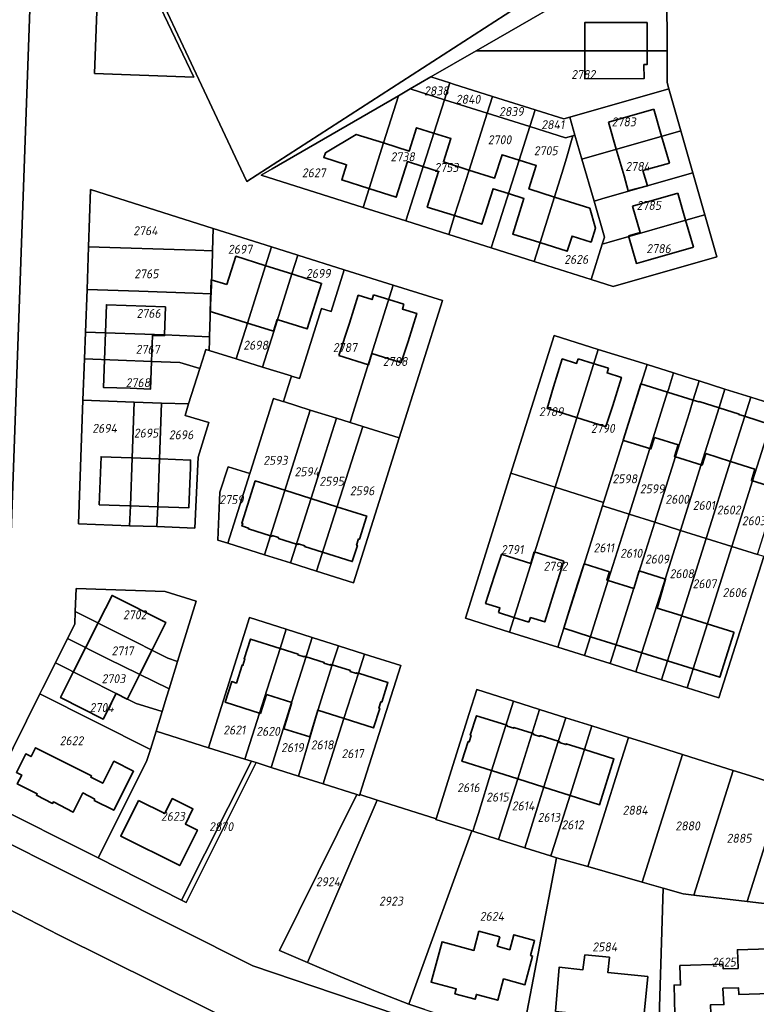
# Model space of a CAD drawing. Extents: x 177930 to 190767, y 381068 to 392034.
# Tile 91 of 256: x 181362 to 181510, y 385742 to 385939. Entities that reach past the tile are written whole.
import ezdxf
from ezdxf.enums import TextEntityAlignment as Align

# ---------------------------------------------------------------- set-up
doc = ezdxf.new("R2010")
doc.units = 0
for name, color, linetype, lineweight in [('B-XX-KG-GRENS_PERCEEL-GV', 150, 'Continuous', 25), ('B-XX-KG-GRENS_PERCEEL-S', 150, 'Continuous', 25), ('B-XX-OG-BEBOUWING-G', 7, 'Continuous', 35)]:
    doc.layers.add(name, color=color, linetype=linetype, lineweight=lineweight)
doc.styles.add('NLCS-ISO', font='NLCS-ISO.ttf', dxfattribs={"height": 1.8})

# ---------------------------------------------------------------- blocks, each defined once
blk = doc.blocks.new('SKG-PERCEELNUMMER-SO')
at = {"layer": 'DefPoints'}
blk.add_point((0, 0), dxfattribs=at)
at = {"style": 'NLCS-ISO', "oblique": 10, "flags": 1}
blk.add_attdef('GEMEENTECODE', text='', height=1.8, dxfattribs=at).set_placement((-0.5, 2.55), align=Align.MIDDLE_RIGHT)
blk.add_attdef('SECTIE', text='', height=1.8, dxfattribs=at).set_placement((0.5, 2.5), align=Align.MIDDLE_LEFT)
at = {"style": 'NLCS-ISO', "oblique": 10}
blk.add_attdef('PERCEELNUMMER', text='', height=1.8, dxfattribs=at).set_placement((0, 0), align=Align.MIDDLE_CENTER)

msp = doc.modelspace()

# ---------------------------------------------------------------- linework, layer by layer
at = {"layer": 'B-XX-KG-GRENS_PERCEEL-GV'}
for points in [[(181378.677, 385967.764), (181406.051, 385909.441), (181407.246, 385906.895), (181461.215, 385941.697), (181477.507, 385948.899), (181452.61, 386001.41), (181441.99, 385996.468)], [(181376.678, 385928.558), (181396.632, 385927.846), (181386.151, 385949.72), (181381.762, 385958.879), (181378.037, 385966.652), (181377.444, 385950.031)], [(181376.678, 385928.558), (181377.444, 385950.031), (181378.037, 385966.652), (181381.762, 385958.879), (181386.151, 385949.72), (181396.632, 385927.846)], [(181453.285, 385933.153), (181455.094, 385933.153), (181491.636, 385933.158), (181491.635, 385944.92), (181492.376, 385947.361), (181479.353, 385948.208)], [(181491.636, 385933.158), (181455.094, 385933.153), (181453.285, 385933.153), (181444.195, 385927.903), (181448.042, 385926.685), (181448.793, 385926.447), (181456.59, 385923.977), (181456.604, 385923.973), (181465.147, 385921.267), (181465.341, 385921.205), (181470.909, 385919.441), (181472.101, 385919.785), (181491.987, 385925.519), (181491.637, 385926.738)], [(181448.042, 385926.685), (181444.195, 385927.903), (181440.085, 385925.476), (181446.96, 385923.308)], [(181430.601, 385901.671), (181439.159, 385898.963), (181446.96, 385923.308), (181440.085, 385925.476), (181437.701, 385924.068), (181434.714, 385914.645), (181431.807, 385905.475)], [(181456.59, 385923.977), (181448.793, 385926.447), (181448.042, 385926.685), (181446.96, 385923.308), (181455.519, 385920.61)], [(181491.987, 385925.519), (181472.101, 385919.785), (181473.149, 385916.177), (181473.155, 385916.156), (181474.54, 385911.377), (181494.41, 385917.07)], [(181410.145, 385908.146), (181430.601, 385901.671), (181431.807, 385905.475), (181434.714, 385914.645), (181437.701, 385924.068), (181412.369, 385909.431)], [(181455.519, 385920.61), (181446.96, 385923.308), (181439.159, 385898.963), (181447.827, 385896.219), (181448.696, 385899.114), (181448.967, 385900.017), (181451.881, 385909.176)], [(181465.147, 385921.267), (181456.604, 385923.973), (181456.59, 385923.977), (181455.519, 385920.61), (181464.081, 385917.904)], [(181472.101, 385919.785), (181470.909, 385919.441), (181465.341, 385921.205), (181465.147, 385921.267), (181464.081, 385917.904), (181471.271, 385915.632), (181472.742, 385916.059), (181473.149, 385916.177)], [(181456.353, 385893.52), (181457.551, 385897.301), (181461.942, 385911.155), (181464.081, 385917.904), (181455.519, 385920.61), (181451.881, 385909.176), (181448.967, 385900.017), (181448.696, 385899.114), (181447.827, 385896.219)], [(181464.93, 385890.805), (181466.144, 385894.618), (181469.062, 385903.786), (181470.532, 385908.513), (181471.428, 385911.572), (181472.742, 385916.059), (181471.271, 385915.632), (181464.081, 385917.904), (181461.942, 385911.155), (181457.551, 385897.301), (181456.353, 385893.52)], [(181476.987, 385902.93), (181474.54, 385911.377), (181473.155, 385916.156), (181473.149, 385916.177), (181472.742, 385916.059), (181471.428, 385911.572), (181470.532, 385908.513), (181469.062, 385903.786), (181466.144, 385894.618), (181464.93, 385890.805), (181476.392, 385887.177), (181478.649, 385894.277), (181479.091, 385895.668)], [(181494.41, 385917.07), (181474.54, 385911.377), (181476.987, 385902.93), (181479.208, 385903.568), (181496.83, 385908.63)], [(181476.987, 385902.93), (181479.091, 385895.668), (181478.649, 385894.277), (181480.051, 385894.679), (181497.79, 385899.769), (181499.25, 385900.188), (181496.83, 385908.63), (181479.208, 385903.568)], [(181373.489, 385838.1), (181374.35, 385862.961), (181374.661, 385871.235), (181374.857, 385876.62), (181375.168, 385885.198), (181375.478, 385893.75), (181375.896, 385905.289), (181400.532, 385897.465), (181412.238, 385893.768), (181417.497, 385892.107), (181426.83, 385889.159), (181426.824, 385889.141), (181436.658, 385886.057), (181446.581, 385882.945), (181437.851, 385855.353), (181435.041, 385846.407), (181428.658, 385826.258), (181421.274, 385828.592), (181416.039, 385830.246), (181410.804, 385831.9), (181403.453, 385834.223), (181401.462, 385834.832), (181401.821, 385844.464), (181403.543, 385849.549), (181407.868, 385848.221), (181407.995, 385848.623), (181412.617, 385863.279), (181414.525, 385862.68), (181414.621, 385862.65), (181414.83, 385863.322), (181416.03, 385867.174), (181416.223, 385867.792), (181416.145, 385867.816), (181410.407, 385869.6), (181405.148, 385871.235), (181399.683, 385872.934), (181399.025, 385873.139), (181398.749, 385872.276), (181397.796, 385869.293), (181395.535, 385862.215), (181394.849, 385859.888), (181399.638, 385858.437), (181397.461, 385851.494), (181396.804, 385837.254), (181389.221, 385837.529), (181383.729, 385837.728)], [(181375.478, 385893.75), (181396.985, 385893.098), (181400.376, 385892.962), (181400.532, 385897.465), (181375.896, 385905.289)], [(181499.25, 385900.188), (181497.79, 385899.769), (181480.051, 385894.679), (181478.649, 385894.277), (181476.392, 385887.177), (181480.816, 385885.748), (181501.675, 385891.731)], [(181400.376, 385892.962), (181400.356, 385892.384), (181400.077, 385884.316), (181400.059, 385883.789), (181399.778, 385875.682), (181399.761, 385875.195), (181399.752, 385874.933), (181399.683, 385872.934), (181405.148, 385871.235), (181407.405, 385878.408), (181411.04, 385889.96), (181412.238, 385893.768), (181400.532, 385897.465)], [(181375.168, 385885.198), (181385.607, 385884.815), (181396.71, 385884.43), (181400.077, 385884.316), (181400.356, 385892.384), (181400.376, 385892.962), (181396.985, 385893.098), (181375.478, 385893.75)], [(181412.238, 385893.768), (181411.04, 385889.96), (181407.405, 385878.408), (181405.148, 385871.235), (181410.407, 385869.6), (181412.66, 385876.753), (181416.297, 385888.299), (181417.497, 385892.107)], [(181426.824, 385889.141), (181426.83, 385889.159), (181417.497, 385892.107), (181416.297, 385888.299), (181412.66, 385876.753), (181410.407, 385869.6), (181416.145, 385867.816), (181416.223, 385867.792), (181417.813, 385867.298), (181422.239, 385881.393), (181424.177, 385880.761)], [(181436.658, 385886.057), (181426.824, 385889.141), (181424.177, 385880.761), (181422.239, 385881.393), (181417.813, 385867.298), (181416.223, 385867.792), (181416.03, 385867.174), (181414.83, 385863.322), (181414.621, 385862.65), (181420.002, 385860.959), (181425.252, 385859.31), (181428.007, 385858.445), (181428.578, 385860.266)], [(181436.658, 385886.057), (181428.578, 385860.266), (181428.007, 385858.445), (181430.535, 385857.651), (181437.851, 385855.353), (181446.581, 385882.945)], [(181374.857, 385876.62), (181390.749, 385876.047), (181399.778, 385875.682), (181400.059, 385883.789), (181400.077, 385884.316), (181396.71, 385884.43), (181385.607, 385884.815), (181375.168, 385885.198)], [(181399.025, 385873.139), (181399.683, 385872.934), (181399.752, 385874.933), (181399.761, 385875.195), (181399.778, 385875.682), (181390.749, 385876.047), (181374.857, 385876.62), (181374.661, 385871.235), (181388.158, 385870.74), (181393.834, 385870.539), (181397.796, 385869.293), (181398.749, 385872.276)], [(181477.838, 385873.151), (181468.964, 385875.937), (181460.292, 385848.261), (181469.162, 385845.479)], [(181477.838, 385873.151), (181469.162, 385845.479), (181478.916, 385842.416), (181486.426, 385866.286), (181487.619, 385870.08), (181487.626, 385870.102)], [(181374.35, 385862.961), (181384.656, 385862.562), (181390.114, 385862.35), (181390.155, 385862.349), (181395.535, 385862.215), (181397.796, 385869.293), (181393.834, 385870.539), (181388.158, 385870.74), (181374.661, 385871.235)], [(181478.916, 385842.416), (181478.696, 385841.716), (181480.054, 385841.289), (181484.039, 385840.034), (181488.196, 385853.257), (181491.763, 385864.603), (181491.918, 385865.095), (181492.963, 385868.419), (181487.626, 385870.102), (181487.619, 385870.08), (181486.426, 385866.286)], [(181498.111, 385866.798), (181495.438, 385867.638), (181492.963, 385868.419), (181491.918, 385865.095), (181491.763, 385864.603), (181488.196, 385853.257), (181484.039, 385840.034), (181489.21, 385838.406), (181493.356, 385851.632), (181496.123, 385860.457), (181496.913, 385862.978)], [(181494.348, 385836.788), (181498.507, 385850.009), (181502.105, 385861.448), (181503.277, 385865.175), (181498.111, 385866.798), (181496.913, 385862.978), (181496.123, 385860.457), (181493.356, 385851.632), (181489.21, 385838.406)], [(181499.483, 385835.171), (181504.377, 385850.676), (181507.235, 385859.73), (181508.442, 385863.552), (181503.277, 385865.175), (181502.105, 385861.448), (181498.507, 385850.009), (181494.348, 385836.788)], [(181383.729, 385837.728), (181383.878, 385841.713), (181384.237, 385851.333), (181384.656, 385862.562), (181374.35, 385862.961), (181373.489, 385838.1)], [(181390.155, 385862.349), (181390.114, 385862.35), (181384.656, 385862.562), (181384.237, 385851.333), (181383.878, 385841.713), (181383.729, 385837.728), (181389.221, 385837.529), (181389.371, 385841.516), (181389.733, 385851.133)], [(181399.638, 385858.437), (181394.849, 385859.888), (181395.535, 385862.215), (181390.155, 385862.349), (181389.733, 385851.133), (181389.371, 385841.516), (181389.221, 385837.529), (181396.804, 385837.254), (181397.461, 385851.494)], [(181403.453, 385834.223), (181410.804, 385831.9), (181420.002, 385860.959), (181414.621, 385862.65), (181414.525, 385862.68), (181412.617, 385863.279), (181407.995, 385848.623), (181407.868, 385848.221)], [(181504.628, 385833.551), (181504.679, 385833.535), (181508.826, 385846.759), (181512.387, 385858.113), (181513.586, 385861.936), (181508.442, 385863.552), (181507.235, 385859.73), (181504.377, 385850.676), (181499.483, 385835.171)], [(181509.828, 385831.914), (181513.978, 385845.142), (181517.54, 385856.496), (181518.739, 385860.317), (181513.586, 385861.936), (181512.387, 385858.113), (181508.826, 385846.759), (181504.679, 385833.535)], [(181416.039, 385830.246), (181420.152, 385843.221), (181425.252, 385859.31), (181420.002, 385860.959), (181410.804, 385831.9)], [(181425.252, 385859.31), (181420.152, 385843.221), (181416.039, 385830.246), (181421.274, 385828.592), (181425.391, 385841.56), (181429.427, 385854.118), (181430.535, 385857.651), (181428.007, 385858.445)], [(181437.851, 385855.353), (181430.535, 385857.651), (181429.427, 385854.118), (181425.391, 385841.56), (181421.274, 385828.592), (181428.658, 385826.258), (181435.041, 385846.407)], [(181403.453, 385834.223), (181407.868, 385848.221), (181403.543, 385849.549), (181401.821, 385844.464), (181401.462, 385834.832)], [(181460.292, 385848.261), (181451.172, 385819.154), (181460.035, 385816.348), (181469.162, 385845.479)], [(181460.035, 385816.348), (181469.734, 385813.301), (181470.937, 385817.116), (181473.791, 385826.178), (181478.696, 385841.716), (181478.916, 385842.416), (181469.162, 385845.479)], [(181475.078, 385811.624), (181476.287, 385815.461), (181479.85, 385826.775), (181484.039, 385840.034), (181480.054, 385841.289), (181478.696, 385841.716), (181473.791, 385826.178), (181470.937, 385817.116), (181469.734, 385813.301)], [(181480.23, 385810.008), (181481.44, 385813.848), (181485.006, 385825.168), (181489.21, 385838.406), (181484.039, 385840.034), (181479.85, 385826.775), (181476.287, 385815.461), (181475.078, 385811.624)], [(181485.38, 385808.393), (181486.589, 385812.222), (181490.17, 385823.559), (181494.348, 385836.788), (181489.21, 385838.406), (181485.006, 385825.168), (181481.44, 385813.848), (181480.23, 385810.008)], [(181490.534, 385806.776), (181491.737, 385810.593), (181494.595, 385819.662), (181499.483, 385835.171), (181494.348, 385836.788), (181490.17, 385823.559), (181486.589, 385812.222), (181485.38, 385808.393)], [(181495.687, 385805.159), (181499.743, 385818.04), (181504.628, 385833.551), (181499.483, 385835.171), (181494.595, 385819.662), (181491.737, 385810.593), (181490.534, 385806.776)], [(181504.679, 385833.535), (181504.628, 385833.551), (181499.743, 385818.04), (181495.687, 385805.159), (181502.062, 385803.159), (181511.056, 385831.527), (181509.828, 385831.914)], [(181372.799, 385820.459), (181381.857, 385815.895), (181391.382, 385811.086), (181393.336, 385810.455), (181397.074, 385822.559), (181390.866, 385824.493), (181372.986, 385825.128)], [(181391.635, 385804.914), (181393.336, 385810.455), (181391.382, 385811.086), (181381.857, 385815.895), (181372.799, 385820.459), (181372.697, 385817.926), (181371.266, 385815.068), (181379.381, 385810.981)], [(181407.766, 385819.249), (181399.545, 385793.061), (181406.854, 385790.822), (181409.795, 385800.062), (181413.938, 385813.08), (181415.157, 385816.912)], [(181406.854, 385790.822), (181408.211, 385790.406), (181409.112, 385790.12), (181412.125, 385789.165), (181416.255, 385802.187), (181419.184, 385811.423), (181420.399, 385815.254), (181415.157, 385816.912), (181413.938, 385813.08), (181409.795, 385800.062)], [(181368.813, 385810.166), (181381.023, 385804.014), (181385.033, 385801.986), (181388.328, 385800.984), (181390.239, 385800.409), (181391.116, 385803.272), (181391.635, 385804.914), (181379.381, 385810.981), (181371.266, 385815.068)], [(181412.125, 385789.165), (181417.655, 385787.411), (181419.957, 385795.306), (181421.507, 385800.624), (181424.43, 385809.766), (181425.653, 385813.593), (181420.399, 385815.254), (181419.184, 385811.423), (181416.255, 385802.187)], [(181417.655, 385787.411), (181422.609, 385785.84), (181423.091, 385787.377), (181423.744, 385789.456), (181426.769, 385798.958), (181429.676, 385808.108), (181430.892, 385811.936), (181425.653, 385813.593), (181424.43, 385809.766), (181421.507, 385800.624), (181419.957, 385795.306)], [(181429.887, 385783.532), (181429.94, 385783.699), (181430.378, 385785.076), (181438.191, 385809.628), (181430.892, 385811.936), (181429.676, 385808.108), (181426.769, 385798.958), (181423.744, 385789.456), (181423.091, 385787.377), (181422.609, 385785.84), (181429.339, 385783.706)], [(181365.722, 385803.929), (181387.928, 385792.773), (181389.053, 385796.455), (181390.239, 385800.409), (181388.328, 385800.984), (181385.033, 385801.986), (181381.023, 385804.014), (181368.813, 385810.166), (181366.237, 385805.02)], [(181453.462, 385804.779), (181451.936, 385799.967), (181449.04, 385790.814), (181445.253, 385778.847), (181445.199, 385778.677), (181452.415, 385776.389), (181452.631, 385776.321), (181453.117, 385777.846), (181453.777, 385779.92), (181456.407, 385788.498), (181460.818, 385802.455)], [(181387.928, 385792.773), (181365.722, 385803.929), (181354.89, 385782.25), (181377.411, 385770.988), (181387.097, 385790.316)], [(181460.818, 385802.455), (181456.407, 385788.498), (181453.777, 385779.92), (181453.117, 385777.846), (181452.631, 385776.321), (181457.819, 385774.684), (181461.663, 385786.861), (181466.062, 385800.798)], [(181466.062, 385800.798), (181461.663, 385786.861), (181457.819, 385774.684), (181463.073, 385773.027), (181466.921, 385785.233), (181469.798, 385794.362), (181471.305, 385799.142)], [(181471.305, 385799.142), (181469.798, 385794.362), (181466.921, 385785.233), (181463.073, 385773.027), (181468.272, 385771.387), (181468.343, 385771.605), (181469.017, 385773.679), (181472.177, 385783.6), (181475.052, 385792.732), (181476.549, 385797.485)], [(181476.549, 385797.485), (181475.052, 385792.732), (181472.177, 385783.6), (181469.017, 385773.679), (181468.343, 385771.605), (181468.272, 385771.387), (181469.469, 385771.009), (181475.726, 385769.219), (181478.825, 385779.042), (181482.126, 385789.49), (181483.916, 385795.158)], [(181387.928, 385792.773), (181387.097, 385790.316), (181377.411, 385770.988), (181394.171, 385762.51), (181408.211, 385790.406), (181406.854, 385790.822), (181399.545, 385793.061), (181389.053, 385796.455)], [(181483.916, 385795.158), (181482.126, 385789.49), (181478.825, 385779.042), (181475.726, 385769.219), (181486.644, 385766.098), (181494.743, 385791.751), (181487.199, 385794.131)], [(181405.023, 385699.442), (181407.322, 385704.293), (181410.878, 385711.798), (181413.955, 385718.336), (181413.865, 385718.38), (181418.065, 385726.945), (181419.826, 385730.536), (181418.377, 385731.198), (181369.583, 385755.47), (181294.838, 385793.999), (181269.041, 385735.663), (181344.071, 385715.694), (181379.241, 385706.341)], [(181497, 385763.491), (181504.899, 385788.547), (181497.69, 385790.822), (181494.743, 385791.751), (181486.644, 385766.098), (181490.865, 385764.891), (181494.903, 385763.736)], [(181395.102, 385762.039), (181409.112, 385790.12), (181408.211, 385790.406), (181394.171, 385762.51)], [(181507.761, 385762.236), (181515.056, 385785.343), (181508.18, 385787.513), (181504.899, 385788.547), (181497, 385763.491)], [(181512.778, 385761.651), (181529.778, 385764.59), (181523.451, 385782.695), (181518.67, 385784.203), (181515.056, 385785.343), (181507.761, 385762.236), (181511.775, 385761.768)], [(181419.424, 385749.962), (181433.456, 385782.585), (181429.94, 385783.699), (181429.887, 385783.532), (181429.339, 385783.706), (181413.793, 385752.388)], [(181419.424, 385749.962), (181426.013, 385747.123), (181433.069, 385744.231), (181439.799, 385741.616), (181444.546, 385754.699), (181452.415, 385776.389), (181445.199, 385778.677), (181445.253, 385778.847), (181433.456, 385782.585)], [(181439.793, 385741.598), (181442.987, 385740.487), (181446.205, 385739.448), (181449.446, 385738.48), (181452.707, 385737.585), (181455.987, 385736.763), (181459.284, 385736.014), (181462.598, 385735.338), (181469.469, 385771.009), (181468.272, 385771.387), (181463.073, 385773.027), (181457.819, 385774.684), (181452.631, 385776.321), (181452.415, 385776.389), (181444.546, 385754.699), (181439.799, 385741.616)], [(181490.865, 385764.891), (181486.644, 385766.098), (181475.726, 385769.219), (181469.469, 385771.009), (181462.598, 385735.338), (181462.582, 385735.253), (181465.961, 385734.65), (181469.352, 385734.113), (181472.753, 385733.643), (181476.162, 385733.24), (181479.578, 385732.905), (181483.001, 385732.636), (181486.428, 385732.435), (181489.858, 385732.301)], [(181489.858, 385732.301), (181494.424, 385732.235), (181498.991, 385732.233), (181503.557, 385732.294), (181508.122, 385732.418), (181512.685, 385732.606), (181511.775, 385761.768), (181507.761, 385762.236), (181497, 385763.491), (181494.903, 385763.736), (181490.865, 385764.891)]]:
    msp.add_lwpolyline(points, close=True, dxfattribs=at)
for points in [[(181461.215, 385941.697), (181407.246, 385906.895), (181406.051, 385909.441), (181378.677, 385967.764)], [(181359.407, 385821.301), (181364.362, 385960.258), (181359.969, 385959.535)], [(181364.362, 385960.258), (181359.407, 385821.301)], [(181491.635, 385944.92), (181491.636, 385933.158), (181491.637, 385926.738), (181491.987, 385925.519), (181494.41, 385917.07), (181496.83, 385908.63), (181499.25, 385900.188), (181501.675, 385891.731), (181480.816, 385885.748), (181476.392, 385887.177), (181464.93, 385890.805), (181456.353, 385893.52), (181447.827, 385896.219), (181439.159, 385898.963), (181430.601, 385901.671), (181410.145, 385908.146), (181412.369, 385909.431), (181437.701, 385924.068), (181440.085, 385925.476), (181444.195, 385927.903), (181453.285, 385933.153), (181479.353, 385948.208)], [(181511.056, 385831.527), (181502.062, 385803.159), (181495.687, 385805.159), (181490.534, 385806.776), (181485.38, 385808.393), (181480.23, 385810.008), (181475.078, 385811.624), (181469.734, 385813.301), (181460.035, 385816.348), (181451.172, 385819.154), (181460.292, 385848.261), (181468.964, 385875.937), (181477.838, 385873.151), (181487.626, 385870.102), (181492.963, 385868.419), (181495.438, 385867.638), (181498.111, 385866.798), (181503.277, 385865.175), (181508.442, 385863.552), (181513.586, 385861.936)], [(181442.987, 385740.487), (181439.793, 385741.598), (181439.799, 385741.616), (181433.069, 385744.231), (181426.013, 385747.123), (181419.424, 385749.962), (181413.793, 385752.388), (181429.339, 385783.706), (181422.609, 385785.84), (181417.655, 385787.411), (181412.125, 385789.165), (181409.112, 385790.12), (181395.102, 385762.039), (181394.171, 385762.51), (181377.411, 385770.988), (181354.89, 385782.25), (181365.722, 385803.929), (181366.237, 385805.02), (181368.813, 385810.166), (181371.266, 385815.068), (181372.697, 385817.926), (181372.799, 385820.459), (181372.986, 385825.128), (181390.866, 385824.493), (181397.074, 385822.559), (181393.336, 385810.455), (181391.635, 385804.914), (181391.116, 385803.272), (181390.239, 385800.409), (181389.053, 385796.455), (181399.545, 385793.061), (181407.766, 385819.249), (181415.157, 385816.912), (181420.399, 385815.254), (181425.653, 385813.593), (181430.892, 385811.936), (181438.191, 385809.628), (181430.378, 385785.076), (181429.94, 385783.699), (181433.456, 385782.585), (181445.253, 385778.847), (181449.04, 385790.814), (181451.936, 385799.967), (181453.462, 385804.779), (181460.818, 385802.455), (181466.062, 385800.798), (181471.305, 385799.142), (181476.549, 385797.485), (181483.916, 385795.158), (181487.199, 385794.131), (181494.743, 385791.751), (181497.69, 385790.822), (181504.899, 385788.547), (181508.18, 385787.513), (181515.056, 385785.343)], [(181775.144, 385798.549), (181667.02, 385765.959), (181638.119, 385757.248), (181627.032, 385753.906), (181616.866, 385751.158), (181610.817, 385749.539), (181589.424, 385743.815), (181571.572, 385739.503), (181571.385, 385739.458), (181571.068, 385736.259), (181553.463, 385731.327), (181552.201, 385734.985), (181545.783, 385734.056), (181541.709, 385733.467), (181522.498, 385731.554), (181505.913, 385730.89), (181482.461, 385730.266), (181470.927, 385731.281), (181449.554, 385735.381), (181408.438, 385749.32), (181378.372, 385764.393), (181349.15, 385778.996)], [(181294.838, 385793.999), (181369.583, 385755.47), (181418.377, 385731.198), (181419.826, 385730.536), (181435.302, 385723.471), (181450.845, 385719.352), (181480.943, 385715.329), (181502.16, 385715.297), (181514.744, 385715.278), (181536.571, 385716.971), (181553.209, 385720.727), (181555.726, 385721.295), (181556.19, 385721.424), (181575.631, 385726.818), (181578.02, 385727.552), (181616.667, 385739.434)], [(181349.15, 385778.996), (181378.372, 385764.393), (181408.438, 385749.32), (181449.554, 385735.381)]]:
    msp.add_lwpolyline(points, dxfattribs=at)
at = {"layer": 'B-XX-OG-BEBOUWING-G'}
for points in [[(181487.621, 385933.16), (181487.62, 385938.808), (181475.132, 385938.799), (181475.136, 385933.152)], [(181475.136, 385933.152), (181475.14, 385927.504), (181487.019, 385927.56), (181487.006, 385930.37), (181487.621, 385930.371), (181487.621, 385933.16)], [(181488.995, 385921.397), (181479.894, 385918.799)], [(181490.549, 385916), (181488.995, 385921.397)], [(181444.753, 385916.593), (181441.358, 385917.667), (181439.874, 385912.976), (181434.692, 385914.615)], [(181479.894, 385918.799), (181481.453, 385913.386)], [(181434.692, 385914.615), (181429.222, 385916.345), (181423.029, 385912.659), (181422.722, 385911.684), (181427.288, 385910.237), (181426.322, 385907.189), (181431.79, 385905.456)], [(181451.865, 385909.182), (181446.744, 385910.801), (181448.229, 385915.494), (181444.753, 385916.593)], [(181492.108, 385910.584), (181490.549, 385916)], [(181481.453, 385913.386), (181483.008, 385907.986)], [(181461.933, 385911.158), (181458.502, 385912.243), (181457.018, 385907.552), (181451.865, 385909.182)], [(181431.79, 385905.456), (181437.257, 385903.723), (181439.519, 385910.875), (181442.634, 385909.89)], [(181442.634, 385909.89), (181445.749, 385908.905), (181443.486, 385901.75), (181448.967, 385900.017)], [(181469.026, 385903.758), (181463.9, 385905.379), (181465.382, 385910.067), (181461.933, 385911.158)], [(181483.008, 385907.986), (181483.824, 385904.978), (181487.687, 385906.026), (181486.813, 385909.059), (181492.108, 385910.584)], [(181448.967, 385900.017), (181454.448, 385898.284), (181456.708, 385905.432), (181459.812, 385904.451)], [(181459.812, 385904.451), (181462.915, 385903.469), (181460.654, 385896.319), (181466.127, 385894.588)], [(181466.127, 385894.588), (181471.599, 385892.858), (181472.565, 385895.913), (181476.385, 385894.705), (181477.277, 385897.528), (181476.112, 385901.517), (181469.026, 385903.758)], [(181493.821, 385904.501), (181484.72, 385901.903)], [(181495.371, 385899.102), (181493.821, 385904.501)], [(181484.72, 385901.903), (181486.219, 385896.653)], [(181496.929, 385893.679), (181495.371, 385899.102)], [(181486.219, 385896.653), (181483.908, 385895.989)], [(181483.908, 385895.989), (181485.51, 385890.411), (181487.828, 385891.081), (181496.929, 385893.679)], [(181410.867, 385890.015), (181405.066, 385891.847), (181403.278, 385886.154)], [(181416.473, 385888.243), (181410.867, 385890.015)], [(181413.577, 385879.073), (181419.378, 385877.243), (181422.271, 385886.412), (181416.473, 385888.243)], [(181403.278, 385886.154), (181400.134, 385887.139), (181399.933, 385880.76)], [(181432.718, 385884.12), (181432.422, 385883.165), (181429.632, 385884.037), (181427.88, 385878.445)], [(181435.769, 385883.173), (181432.718, 385884.12)], [(181390.734, 385876.146), (181390.926, 385881.693), (181379.055, 385882.106), (181378.857, 385876.557)], [(181438.819, 385882.226), (181435.769, 385883.173)], [(181439.64, 385874.76), (181441.395, 385880.361), (181438.519, 385881.259), (181438.819, 385882.226)], [(181399.933, 385880.76), (181401.435, 385880.288), (181407.22, 385878.471)], [(181407.22, 385878.471), (181412.61, 385876.778), (181413.353, 385879.144), (181413.577, 385879.073)], [(181427.88, 385878.445), (181425.759, 385871.913)], [(181378.857, 385876.557), (181378.661, 385871.06)], [(181388.13, 385870.732), (181388.311, 385875.96), (181390.725, 385875.876), (181390.734, 385876.146)], [(181438.091, 385870.504), (181438.226, 385870.484), (181439.64, 385874.76)], [(181425.759, 385871.913), (181431.663, 385870.068), (181432.359, 385872.296)], [(181432.359, 385872.296), (181432.369, 385872.293)], [(181432.369, 385872.293), (181438.091, 385870.504)], [(181378.661, 385871.06), (181378.464, 385865.516), (181383.815, 385865.329), (181387.939, 385865.185), (181388.13, 385870.732)], [(181473.775, 385871.28), (181473.479, 385870.337), (181470.601, 385871.236), (181468.842, 385865.604)], [(181476.842, 385870.316), (181473.775, 385871.28)], [(181479.91, 385869.352), (181476.842, 385870.316)], [(181480.728, 385861.892), (181482.487, 385867.524), (181479.617, 385868.42), (181479.91, 385869.352)], [(181486.401, 385866.248), (181482.832, 385854.897), (181482.927, 385854.867)], [(181491.743, 385864.568), (181486.401, 385866.248)], [(181468.842, 385865.604), (181467.556, 385861.302), (181467.704, 385861.26)], [(181496.894, 385862.949), (181491.743, 385864.568)], [(181479.189, 385857.671), (181479.329, 385857.627), (181480.728, 385861.892)], [(181502.082, 385861.409), (181498.066, 385862.673), (181498.039, 385862.589), (181496.894, 385862.949)], [(181467.704, 385861.26), (181473.451, 385859.464)], [(181507.217, 385859.703), (181506.072, 385860.063), (181506.098, 385860.145), (181502.082, 385861.409)], [(181473.451, 385859.464), (181479.189, 385857.671)], [(181512.368, 385858.083), (181507.217, 385859.703)], [(181482.927, 385854.867), (181488.393, 385853.149), (181489.114, 385855.438)], [(181489.114, 385855.438), (181493.855, 385853.945)], [(181493.855, 385853.945), (181493.134, 385851.656), (181498.684, 385849.906), (181499.405, 385852.195)], [(181499.405, 385852.195), (181504.365, 385850.633)], [(181384.048, 385851.34), (181377.993, 385851.56), (181377.635, 385841.938), (181383.701, 385841.72)], [(181389.894, 385851.127), (181384.048, 385851.34)], [(181389.548, 385841.509), (181395.614, 385841.291), (181395.921, 385849.43), (181395.977, 385850.906), (181389.894, 385851.127)], [(181504.365, 385850.633), (181509.305, 385849.078)], [(181509.305, 385849.078), (181508.587, 385846.798), (181513.951, 385845.112)], [(181414.886, 385844.846), (181408.937, 385846.725), (181406.256, 385838.238), (181406.428, 385838.184), (181406.265, 385837.669), (181407.619, 385837.241), (181407.568, 385837.079), (181411.99, 385835.682)], [(181420.124, 385843.191), (181414.886, 385844.846)], [(181425.361, 385841.537), (181420.124, 385843.191)], [(181383.701, 385841.72), (181389.548, 385841.509)], [(181422.469, 385832.385), (181428.432, 385830.517), (181429.469, 385833.751), (181429.294, 385833.788), (181429.699, 385835.065), (181429.861, 385835.014), (181431.291, 385839.528), (181431.33, 385839.651), (181425.361, 385841.537)], [(181411.99, 385835.682), (181412.317, 385835.579), (181412.373, 385835.731), (181413.642, 385835.333), (181413.591, 385835.171), (181417.228, 385834.029)], [(181417.228, 385834.029), (181417.555, 385833.927), (181417.615, 385834.085), (181418.884, 385833.687), (181418.833, 385833.525), (181422.469, 385832.385)], [(181464.993, 385832.468), (181464.266, 385830.155)], [(181470.74, 385830.662), (181464.993, 385832.468)], [(181458.525, 385831.959), (181458.396, 385831.965), (181456.981, 385827.735)], [(181464.266, 385830.155), (181458.525, 385831.959)], [(181468.856, 385824.003), (181470.899, 385830.588), (181470.74, 385830.662)], [(181480.103, 385828.467), (181474.979, 385830.074), (181473.75, 385826.156), (181472.283, 385821.477), (181470.911, 385817.102), (181476.259, 385815.424)], [(181479.8, 385826.708), (181479.573, 385826.778), (181480.103, 385828.467)], [(181489.639, 385821.179), (181490.342, 385823.462), (181491.353, 385826.995), (181486.032, 385828.654), (181484.96, 385825.119)], [(181456.981, 385827.735), (181455.218, 385822.105), (181458.081, 385821.205), (181457.783, 385820.265)], [(181484.96, 385825.119), (181479.8, 385826.708)], [(181388.388, 385813.042), (181391.026, 385818.267), (181380.204, 385823.73), (181377.57, 385818.503)], [(181463.922, 385818.319), (181464.225, 385819.275), (181467.093, 385818.373), (181468.856, 385824.003)], [(181457.783, 385820.265), (181460.852, 385819.292)], [(181494.558, 385819.633), (181494.473, 385819.66), (181489.639, 385821.179)], [(181377.57, 385818.503), (181375.026, 385813.456)], [(181460.852, 385819.292), (181463.922, 385818.319)], [(181499.71, 385818.014), (181494.558, 385819.633)], [(181496.869, 385808.96), (181502.244, 385807.274), (181505.038, 385816.196), (181505.079, 385816.327), (181499.71, 385818.014)], [(181413.923, 385813.067), (181407.974, 385814.95), (181406.725, 385811.003), (181406.887, 385810.952), (181406.476, 385809.655), (181406.314, 385809.706), (181405.174, 385806.103), (181404.23, 385806.401), (181402.92, 385802.253), (181409.996, 385800.019), (181411.2, 385803.834)], [(181476.259, 385815.424), (181481.412, 385813.809)], [(181375.026, 385813.456), (181372.482, 385808.408)], [(181385.845, 385808.004), (181388.388, 385813.042)], [(181419.168, 385811.406), (181418.857, 385811.504), (181418.806, 385811.342), (181417.509, 385811.751), (181417.561, 385811.916), (181413.923, 385813.067)], [(181481.412, 385813.809), (181486.564, 385812.193)], [(181424.415, 385809.749), (181424.106, 385809.847), (181424.055, 385809.685), (181422.758, 385810.095), (181422.809, 385810.258), (181419.168, 385811.406)], [(181486.564, 385812.193), (181491.717, 385810.576)], [(181491.717, 385810.576), (181496.869, 385808.96)], [(181372.482, 385808.408), (181369.848, 385803.181), (181378.43, 385798.856), (181381.013, 385803.982), (181383.246, 385802.857), (181383.297, 385802.958)], [(181429.66, 385808.089), (181429.346, 385808.188), (181429.295, 385808.026), (181427.998, 385808.436), (181428.049, 385808.599), (181424.415, 385809.749)], [(181383.297, 385802.958), (181385.845, 385808.004)], [(181426.775, 385798.963), (181432.698, 385797.081), (181433.939, 385800.998), (181433.777, 385801.049), (181434.188, 385802.346), (181434.345, 385802.296), (181435.592, 385806.212), (181429.66, 385808.089)], [(181411.2, 385803.834), (181416.268, 385802.2)], [(181416.268, 385802.2), (181414.684, 385796.892), (181419.915, 385795.33), (181421.499, 385800.638)], [(181421.499, 385800.638), (181426.775, 385798.963)], [(181459.284, 385797.696), (181453.353, 385799.553), (181452.122, 385795.637), (181452.284, 385795.586), (181451.876, 385794.289), (181451.714, 385794.34), (181450.466, 385790.404), (181456.417, 385788.517)], [(181464.539, 385796.051), (181460.903, 385797.187), (181460.852, 385797.025), (181459.554, 385797.43), (181459.606, 385797.595), (181459.284, 385797.696)], [(181469.794, 385794.407), (181466.149, 385795.541), (181466.099, 385795.379), (181464.8, 385795.783), (181464.853, 385795.953), (181464.539, 385796.051)], [(181475.045, 385792.75), (181471.39, 385793.895), (181471.339, 385793.733), (181470.041, 385794.139), (181470.096, 385794.313), (181469.794, 385794.407)], [(181472.163, 385783.524), (181478.091, 385781.644), (181480.988, 385790.887), (181475.045, 385792.75)], [(181456.417, 385788.517), (181461.666, 385786.852)], [(181461.666, 385786.852), (181466.915, 385785.188)], [(181466.915, 385785.188), (181472.163, 385783.524)], [(181475.126, 385751.519), (181474.75, 385748.504), (181469.979, 385749.004), (181469.262, 385740.122), (181486.93, 385738.387), (181487.781, 385747.138), (181479.723, 385747.983), (181480.104, 385751.039)], [(181480.104, 385751.039), (181475.126, 385751.519)]]:
    msp.add_lwpolyline(points, dxfattribs=at)
for points in [[(181376.763, 385782.809), (181376.619, 385782.524), (181380.547, 385780.543), (181384.509, 385788.4), (181380.572, 385790.385), (181378.344, 385785.965), (181375.933, 385787.179), (181376.076, 385787.465), (181364.829, 385793.12), (181363.925, 385791.328), (181362.873, 385791.861), (181360.999, 385788.152), (181362.053, 385787.621), (181361.149, 385785.83), (181365.165, 385783.844), (181365.022, 385783.557), (181368.27, 385781.936), (181368.414, 385782.221), (181372.41, 385780.195), (181374.355, 385784.03)], [(181385.525, 385782.49), (181381.96, 385775.349), (181393.776, 385769.449), (181397.327, 385776.563), (181394.926, 385777.762), (181396.444, 385780.804), (181392.275, 385782.885), (181390.77, 385779.871)], [(181458.054, 385755.11), (181453.879, 385756.253), (181452.856, 385752.402), (181446.481, 385754.136), (181444.256, 385746.023), (181449.314, 385744.642), (181449.052, 385743.682), (181453.109, 385742.58), (181453.372, 385743.542), (181457.644, 385742.381), (181458.805, 385746.651), (181463.095, 385745.493), (181464.657, 385751.26), (181464.228, 385751.376), (181465.044, 385754.409), (181460.874, 385755.53), (181460.064, 385752.535), (181457.536, 385753.219)], [(181494.202, 385749.365), (181494.355, 385745.462), (181493.07, 385745.428), (181493.226, 385739.528), (181500.42, 385739.744), (181500.371, 385741.459), (181503.051, 385741.52), (181502.871, 385744.788), (181505.992, 385744.888), (181506.035, 385743.538), (181512.357, 385743.741), (181512.082, 385752.704), (181505.768, 385752.51), (181505.915, 385748.77), (181502.905, 385748.703), (181502.869, 385749.629)]]:
    msp.add_lwpolyline(points, close=True, dxfattribs=at)

# ---------------------------------------------------------------- block references
at = {"layer": 'B-XX-KG-GRENS_PERCEEL-S'}
for p, values in [((181474.838, 385928.376), {'PERCEELNUMMER': '2782'}), ((181445.347, 385925.093), {'PERCEELNUMMER': '2838'}), ((181451.695, 385923.399), {'PERCEELNUMMER': '2840'}), ((181460.387, 385920.929), {'PERCEELNUMMER': '2839'}), ((181468.701, 385918.298), {'PERCEELNUMMER': '2841'}), ((181482.955, 385918.859), {'PERCEELNUMMER': '2783'}), ((181458.024, 385915.259), {'PERCEELNUMMER': '2700'}), ((181467.3, 385913.064), {'PERCEELNUMMER': '2705'}), ((181438.565, 385911.851), {'PERCEELNUMMER': '2738'}), ((181420.722, 385908.628), {'PERCEELNUMMER': '2627'}), ((181447.348, 385909.7), {'PERCEELNUMMER': '2753'}), ((181485.754, 385909.902), {'PERCEELNUMMER': '2784'}), ((181487.993, 385902.065), {'PERCEELNUMMER': '2785'}), ((181386.912, 385896.989), {'PERCEELNUMMER': '2764'}), ((181405.922, 385893.263), {'PERCEELNUMMER': '2697'}), ((181489.952, 385893.388), {'PERCEELNUMMER': '2786'}), ((181473.407, 385891.232), {'PERCEELNUMMER': '2626'}), ((181387.091, 385888.33), {'PERCEELNUMMER': '2765'}), ((181421.63, 385888.403), {'PERCEELNUMMER': '2699'}), ((181387.537, 385880.384), {'PERCEELNUMMER': '2766'}), ((181387.359, 385873.153), {'PERCEELNUMMER': '2767'}), ((181409.046, 385873.996), {'PERCEELNUMMER': '2698'}), ((181426.975, 385873.515), {'PERCEELNUMMER': '2787'}), ((181437.051, 385870.716), {'PERCEELNUMMER': '2788'}), ((181385.395, 385866.458), {'PERCEELNUMMER': '2768'}), ((181468.4, 385860.639), {'PERCEELNUMMER': '2789'}), ((181378.714, 385857.287), {'PERCEELNUMMER': '2694'}), ((181478.756, 385857.28), {'PERCEELNUMMER': '2790'}), ((181387.045, 385856.333), {'PERCEELNUMMER': '2695'}), ((181394.075, 385855.985), {'PERCEELNUMMER': '2696'}), ((181413.016, 385850.858), {'PERCEELNUMMER': '2593'}), ((181419.33, 385848.562), {'PERCEELNUMMER': '2594'}), ((181483.171, 385847.14), {'PERCEELNUMMER': '2598'}), ((181424.304, 385846.649), {'PERCEELNUMMER': '2595'}), ((181488.667, 385845.127), {'PERCEELNUMMER': '2599'}), ((181430.426, 385844.736), {'PERCEELNUMMER': '2596'}), ((181404.201, 385842.958), {'PERCEELNUMMER': '2759'}), ((181493.699, 385843.037), {'PERCEELNUMMER': '2600'}), ((181499.041, 385841.798), {'PERCEELNUMMER': '2601'}), ((181504.037, 385840.881), {'PERCEELNUMMER': '2602'}), ((181509.069, 385838.713), {'PERCEELNUMMER': '2603'}), ((181478.954, 385833.266), {'PERCEELNUMMER': '2611'}), ((181460.563, 385832.929), {'PERCEELNUMMER': '2791'}), ((181484.45, 385832.182), {'PERCEELNUMMER': '2610'}), ((181469.24, 385829.57), {'PERCEELNUMMER': '2792'}), ((181489.646, 385831.016), {'PERCEELNUMMER': '2609'}), ((181494.601, 385828.074), {'PERCEELNUMMER': '2608'}), ((181499.168, 385826.062), {'PERCEELNUMMER': '2607'}), ((181505.207, 385824.281), {'PERCEELNUMMER': '2606'}), ((181384.763, 385819.822), {'PERCEELNUMMER': '2702'}), ((181382.315, 385812.58), {'PERCEELNUMMER': '2717'}), ((181380.484, 385806.983), {'PERCEELNUMMER': '2703'}), ((181378.137, 385801.185), {'PERCEELNUMMER': '2704'}), ((181404.752, 385796.674), {'PERCEELNUMMER': '2621'}), ((181411.538, 385796.403), {'PERCEELNUMMER': '2620'}), ((181372.064, 385794.525), {'PERCEELNUMMER': '2622'}), ((181422.396, 385793.688), {'PERCEELNUMMER': '2618'}), ((181416.424, 385793.145), {'PERCEELNUMMER': '2619'}), ((181428.504, 385791.924), {'PERCEELNUMMER': '2617'}), ((181451.759, 385785.092), {'PERCEELNUMMER': '2616'}), ((181457.595, 385783.192), {'PERCEELNUMMER': '2615'}), ((181462.753, 385781.428), {'PERCEELNUMMER': '2614'}), ((181485.247, 385780.561), {'PERCEELNUMMER': '2884'}), ((181392.423, 385779.324), {'PERCEELNUMMER': '2623'}), ((181467.91, 385779.12), {'PERCEELNUMMER': '2613'}), ((181402.115, 385777.254), {'PERCEELNUMMER': '2870'}), ((181472.661, 385777.627), {'PERCEELNUMMER': '2612'}), ((181495.785, 385777.408), {'PERCEELNUMMER': '2880'}), ((181506.109, 385774.921), {'PERCEELNUMMER': '2885'}), ((181423.564, 385766.192), {'PERCEELNUMMER': '2924'}), ((181436.215, 385762.299), {'PERCEELNUMMER': '2923'}), ((181456.487, 385759.236), {'PERCEELNUMMER': '2624'}), ((181479.156, 385753.093), {'PERCEELNUMMER': '2584'}), ((181503.064, 385750.052), {'PERCEELNUMMER': '2625'})]:
    msp.add_blockref('SKG-PERCEELNUMMER-SO', p, dxfattribs=at).add_auto_attribs(values)

doc.saveas('drawing.dxf')
